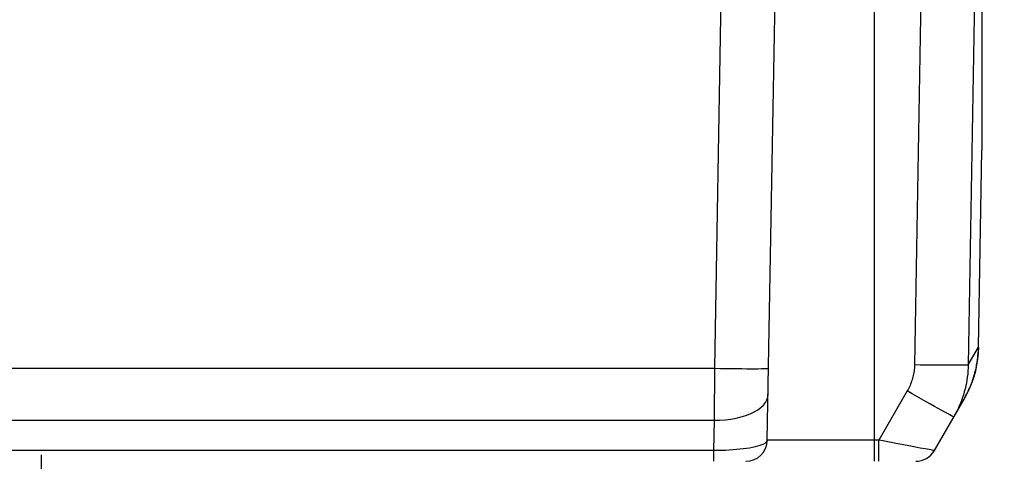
# Model space of a CAD drawing. Header units: millimetres. Extents: x 0 to 420, y 0 to 297.
# Tile 64 of 72: x 325.78 to 344.1, y 193.37 to 201.59. Entities that reach past the tile are written whole.
import ezdxf

# ---------------------------------------------------------------- set-up
doc = ezdxf.new("R2010")
doc.units = ezdxf.units.MM
doc.header["$LTSCALE"] = 23.1
doc.linetypes.add('CENTER', pattern=[0.6, 0.375, -0.075, 0.075, -0.075])
doc.layers.get('0').update_dxf_attribs({"linetype": 'CONTINUOUS'})
for name, color, linetype in [('AXIS', 7, 'CONTINUOUS'), ('COMPONENTS', 7, 'CONTINUOUS'), ('DIMENSION', 7, 'CONTINUOUS')]:
    doc.layers.add(name, color=color, linetype=linetype)
doc.styles.get("Standard").update_dxf_attribs({"font": 'arial.ttf'})
doc.dimstyles.new('DIMSTYLE_12', dxfattribs={"dimtxt": 3, "dimasz": 3, "dimexe": 0.18, "dimexo": 0.0625, "dimgap": 0.09, "dimtad": 1, "dimdec": 1, "dimlfac": 5, "dimdsep": 46, "dimtxsty": 'STANDARD', "dimblk": '_FILLED', "dimblk1": '_FILLED', "dimblk2": '_FILLED', "dimcen": 0.09, "dimadec": 0, "dimazin": 0, "dimtp": 0.3, "dimtm": 0.3, "dimtfac": 1, "dimtdec": 1, "dimtofl": 0, "dimtmove": 0, "dimatfit": 3, "dimldrblk": '_FILLED', "dimfxl": 1, "dimtolj": 1, "dimarcsym": 0})
doc.dimstyles.new('DIMSTYLE_13', dxfattribs={"dimtxt": 3, "dimasz": 3, "dimexe": 0.18, "dimexo": 0.0625, "dimgap": 0.09, "dimtad": 1, "dimdec": 1, "dimlfac": 5, "dimdsep": 46, "dimtxsty": 'STANDARD', "dimblk": '_FILLED', "dimblk1": '_FILLED', "dimblk2": '_FILLED', "dimcen": 0.09, "dimadec": 0, "dimazin": 0, "dimtp": 0.5, "dimtm": 0.5, "dimtfac": 1, "dimtdec": 1, "dimtofl": 0, "dimtmove": 0, "dimatfit": 3, "dimldrblk": '_FILLED', "dimfxl": 1, "dimtolj": 1, "dimarcsym": 0})

# ---------------------------------------------------------------- blocks, each defined once
blk = doc.blocks.new('_FILLED')
at = {"color": 0, "linetype": 'BYBLOCK'}
blk.add_solid([(0, 0), (-1, 0.2), (-1, -0.2)], dxfattribs=at)
blk = doc.blocks.new('*D19')
at = {"layer": 'DIMENSION', "color": 2, "linetype": 'CONTINUOUS'}
for p, q in [((363.982, 214.633), (363.982, 220.633)), ((363.982, 220.633), (363.982, 204.003)), ((335.973, 214.633), (365.982, 214.633)), ((363.982, 187.374), (363.982, 204.003)), ((346.182, 193.374), (365.982, 193.374)), ((363.982, 193.374), (363.982, 187.374))]:
    blk.add_line(p, q, dxfattribs=at)
at = {"layer": 'DIMENSION', "color": 2, "linetype": 'CONTINUOUS', "xscale": 3, "yscale": 3, "zscale": 3}
for p, rotation in [((363.982, 214.633), 270), ((363.982, 193.374), 90)]:
    blk.add_blockref('_FILLED', p, dxfattribs=dict(at, rotation=rotation))
at = {"layer": 'DIMENSION', "color": 2, "linetype": 'CONTINUOUS', "insert": (360.232, 204.003), "char_height": 3, "width": 13.27138, "attachment_point": 2, "rotation": 90, "line_spacing_factor": 0.9}
blk.add_mtext('(106.3)', dxfattribs=at)
blk = doc.blocks.new('*D20')
at = {"layer": 'DIMENSION', "color": 2, "linetype": 'CONTINUOUS'}
for p, q in [((335.973, 214.633), (373.982, 214.633)), ((371.982, 214.633), (371.982, 180.403)), ((371.982, 146.174), (371.982, 180.403)), ((354.982, 146.174), (373.982, 146.174))]:
    blk.add_line(p, q, dxfattribs=at)
at = {"layer": 'DIMENSION', "color": 2, "linetype": 'CONTINUOUS', "xscale": 3, "yscale": 3, "zscale": 3}
for p, rotation in [((371.982, 214.633), 90), ((371.982, 146.174), 270)]:
    blk.add_blockref('_FILLED', p, dxfattribs=dict(at, rotation=rotation))
at = {"layer": 'DIMENSION', "color": 2, "linetype": 'CONTINUOUS', "insert": (368.232, 180.403), "char_height": 3, "width": 13.27138, "attachment_point": 2, "rotation": 90, "line_spacing_factor": 0.9}
blk.add_mtext('(342.3)', dxfattribs=at)

msp = doc.modelspace()

# ---------------------------------------------------------------- linework, layer by layer
at = {"layer": 'AXIS', "color": 2, "linetype": 'CENTER'}
msp.add_line((326.18229, 170.97351), (326.18229, 194.81705), dxfattribs=at)
at = {"layer": 'COMPONENTS', "color": 7, "linetype": 'CONTINUOUS'}
for p, q in [((343.68229, 210.28943), (343.68229, 199.15932)), ((339.68915, 193.76653), (339.89158, 205.36339)), ((343.68229, 199.16551), (343.68218, 199.15868)), ((343.61832, 195.49705), (343.68223, 199.15868)), ((343.68218, 199.15552), (343.68229, 199.15932)), ((343.60881, 195.33414), (343.613, 195.38224)), ((343.613, 195.38224), (343.61614, 195.43273)), ((342.79776, 193.57351), (343.35055, 194.53096))]:
    msp.add_line(p, q, dxfattribs=at)
at = {"layer": 'COMPONENTS', "color": 9, "linetype": 'CONTINUOUS'}
for p, q in [((338.71264, 195.10308), (338.89173, 205.3634)), ((342.59945, 205.08176), (342.42757, 195.16567)), ((343.59926, 205.08166), (343.42739, 195.16567)), ((341.68229, 193.37351), (341.68229, 204.45985)), ((343.6183, 195.49708), (343.68217, 199.15868)), ((343.42739, 195.16567), (343.61814, 195.49606)), ((343.61303, 195.38371), (343.60161, 195.27183)), ((343.61315, 195.38441), (343.60953, 195.34159)), ((343.61814, 195.49606), (343.61303, 195.38371)), ((343.61823, 195.4968), (343.61315, 195.38441)), ((343.61814, 195.49606), (343.61826, 195.4968)), ((343.61826, 195.4968), (343.61832, 195.49712)), ((313.65195, 195.10308), (338.71264, 195.10308)), ((338.70421, 194.13799), (338.71264, 195.10308)), ((343.56003, 195.05098), (343.53042, 194.94419)), ((343.49405, 194.83655), (343.45184, 194.73168)), ((342.29378, 194.68314), (341.76458, 193.76653)), ((313.66037, 194.13799), (338.70421, 194.13799)), ((338.69436, 193.57351), (338.70421, 194.13799)), ((341.76458, 193.76653), (339.68915, 193.76653)), ((341.76458, 193.37351), (341.76458, 193.76653)), ((338.69436, 193.57351), (313.67023, 193.57351)), ((338.69436, 193.37351), (338.69436, 193.57351)), ((342.47886, 193.63066), (342.29316, 193.66559)), ((342.70024, 193.58984), (342.62612, 193.60332))]:
    msp.add_line(p, q, dxfattribs=at)
at = {"layer": 'COMPONENTS', "color": 7, "linetype": 'CONTINUOUS'}
for points in [[(343.35055, 194.53097), (343.36208, 194.55121), (343.37927, 194.58245), (343.39581, 194.61381), (343.41167, 194.64522), (343.42687, 194.67668), (343.44141, 194.70816), (343.45528, 194.73962), (343.4685, 194.77103), (343.48107, 194.80238), (343.49299, 194.83362), (343.50427, 194.86473), (343.51493, 194.8957), (343.52496, 194.92647), (343.53438, 194.95702), (343.54321, 194.98736), (343.55144, 195.01741), (343.55911, 195.04717), (343.56622, 195.07662), (343.57278, 195.10572), (343.57881, 195.13446), (343.58433, 195.16281), (343.58936, 195.19071), (343.5939, 195.21815), (343.59799, 195.24512), (343.60162, 195.2715), (343.60484, 195.29738), (343.60766, 195.32266), (343.60953, 195.34159)], [(343.61614, 195.43273), (343.61801, 195.48328), (343.6183, 195.49708)], [(343.42739, 195.16567), (343.42561, 195.10914), (343.42224, 195.05279), (343.41729, 194.99664), (343.41077, 194.94075), (343.4027, 194.88517), (343.39307, 194.82988), (343.38191, 194.77492), (343.36922, 194.72034), (343.35501, 194.66614), (343.33928, 194.61236), (343.32206, 194.55904), (343.30333, 194.50618), (343.2831, 194.45382), (343.2614, 194.402), (343.23821, 194.35073), (343.21353, 194.30004), (343.1874, 194.24998), (343.15981, 194.20059)]]:
    msp.add_lwpolyline(points, dxfattribs=at)
at = {"layer": 'COMPONENTS', "color": 9, "linetype": 'CONTINUOUS'}
for points in [[(342.42757, 195.16567), (342.42667, 195.1374), (342.42499, 195.10924), (342.42252, 195.08121), (342.41927, 195.05327), (342.41523, 195.02546), (342.41042, 194.99781), (342.40484, 194.97033), (342.39849, 194.94302), (342.39138, 194.91591), (342.38352, 194.88902), (342.3749, 194.86233), (342.36553, 194.8359), (342.35541, 194.80972), (342.34455, 194.78379), (342.33296, 194.75816), (342.32063, 194.73285), (342.30757, 194.70784), (342.29378, 194.68314)], [(343.42739, 195.16567), (343.4212, 195.16396), (343.40423, 195.16246), (343.37665, 195.16119), (343.33877, 195.16015), (343.291, 195.15936), (343.23386, 195.15883), (343.16797, 195.15856), (343.09405, 195.15856), (343.01288, 195.15883), (342.92537, 195.15936), (342.83245, 195.16015), (342.73514, 195.16118), (342.63449, 195.16246), (342.53159, 195.16396), (342.42757, 195.16567)], [(343.60161, 195.27183), (343.58391, 195.16077), (343.56003, 195.05098)], [(338.71264, 195.10308), (338.81713, 195.10136), (338.92048, 195.09984), (339.02155, 195.09855), (339.11924, 195.0975), (339.21247, 195.0967), (339.30023, 195.09616), (339.38156, 195.09589), (339.45556, 195.09589), (339.52142, 195.09616), (339.57843, 195.0967), (339.62595, 195.0975), (339.66347, 195.09855), (339.69058, 195.09984), (339.70698, 195.10136), (339.71248, 195.10308)], [(343.53042, 194.94419), (343.52996, 194.94251), (343.49405, 194.83655)], [(338.70421, 194.13799), (338.80815, 194.13934), (338.91096, 194.14609), (339.01153, 194.15817), (339.10878, 194.17545), (339.20163, 194.19774), (339.2891, 194.2248), (339.37024, 194.25634), (339.44415, 194.29201), (339.51005, 194.33143), (339.56722, 194.37418), (339.61503, 194.41978), (339.65298, 194.46774), (339.68065, 194.51756), (339.69774, 194.56867), (339.70406, 194.62054)], [(343.15981, 194.20059), (343.15433, 194.20194), (343.13953, 194.20869), (343.11556, 194.22077), (343.0827, 194.23805), (343.04128, 194.26034), (342.99176, 194.2874), (342.93468, 194.31894), (342.87066, 194.35461), (342.80039, 194.39403), (342.72463, 194.43678), (342.6442, 194.48238), (342.55997, 194.53034), (342.47286, 194.58016), (342.38381, 194.63127), (342.29378, 194.68314)], [(343.45184, 194.73168), (343.40402, 194.6299), (343.35055, 194.53096)], [(339.68915, 193.76653), (339.68595, 193.75146), (339.67691, 193.73627), (339.66209, 193.72119), (339.64158, 193.70654), (339.61554, 193.69242), (339.58421, 193.67871), (339.54786, 193.66559), (339.50673, 193.65324), (339.46117, 193.64156), (339.41155, 193.63066), (339.35817, 193.62068), (339.30138, 193.61154), (339.24157, 193.60332), (339.17908, 193.59611), (339.1142, 193.58984), (339.04728, 193.58454), (338.97871, 193.58029), (338.90877, 193.57704), (338.8378, 193.57481), (338.7662, 193.57364), (338.69436, 193.57351)], [(342.29316, 193.66559), (342.15215, 193.69242), (342.07753, 193.70654), (342.00105, 193.72119), (341.92322, 193.73627), (341.84426, 193.75146), (341.76458, 193.76653)], [(342.62612, 193.60332), (342.53255, 193.62068), (342.47886, 193.63066)], [(342.79776, 193.57351), (342.79485, 193.57364), (342.78657, 193.57481), (342.77292, 193.57704), (342.75394, 193.58029), (342.72969, 193.58454), (342.70024, 193.58984)]]:
    msp.add_lwpolyline(points, dxfattribs=at)
at = {"layer": 'COMPONENTS', "color": 7, "linetype": 'CONTINUOUS'}
for centre, start, end in [((339.2892, 193.77351), 270.001359, 359.000024), ((342.45133, 193.77351), 270.002606, 330.001302)]:
    msp.add_arc(centre, 0.4, start, end, dxfattribs=at)

# ---------------------------------------------------------------- dimensions: what is measured, and where the dimension line sits
at = {"layer": 'DIMENSION', "color": 2, "linetype": 'CONTINUOUS'}
for base, p2, dimstyle, picture, middle in [((363.98229, 193.37351), (346.18229, 193.37351), 'DIMSTYLE_12', '*D19', (363.06277, 202.04551)), ((371.98229, 146.17351), (354.98229, 146.17351), 'DIMSTYLE_13', '*D20', (371.06277, 178.44551))]:
    dim = msp.add_linear_dim(base=base, p1=(335.97251, 214.63259), p2=p2, angle=270, text='(<>)', dimstyle=dimstyle, dxfattribs=at)
    dim.commit()
    dim.dimension.update_dxf_attribs({"geometry": picture, "text_midpoint": middle, "dimtype": 160})

doc.saveas('drawing.dxf')
